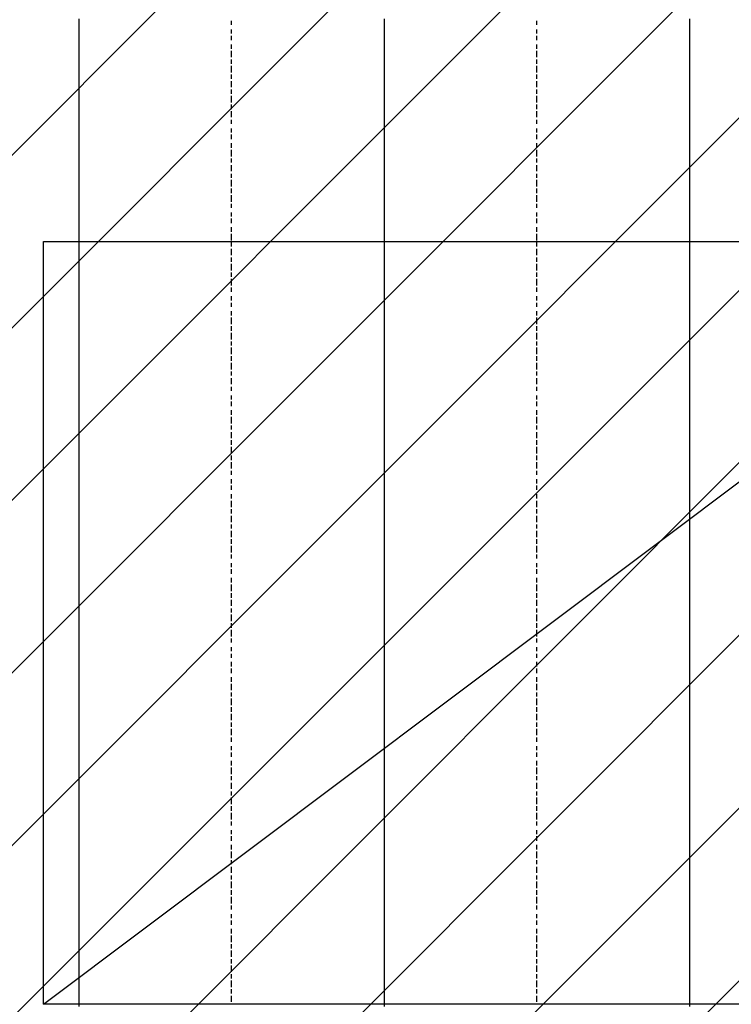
# Model space of a CAD drawing. Extents: x 997 to 109698, y 921 to 94021.
# Tile 137 of 256: x 31528 to 32929, y 13118 to 15055. Entities that reach past the tile are written whole.
import ezdxf

# ---------------------------------------------------------------- set-up
doc = ezdxf.new("R2010")
doc.units = 0
doc.header["$MEASUREMENT"] = 0
for name, color, linetype in [('12', 7, 'CONTINUOUS'), ('28', 7, 'CONTINUOUS'), ('39', 7, 'CONTINUOUS')]:
    doc.layers.add(name, color=color, linetype=linetype)

msp = doc.modelspace()

# ---------------------------------------------------------------- linework, layer by layer
at = {"layer": '12', "color": 1}
for p, q in [((31644.601607, 15056.953237), (31644.601607, 15044.953237)), ((32245.601607, 15056.953237), (32245.601607, 15044.953237)), ((32846.601607, 15056.953237), (32846.601607, 15044.953237)), ((31644.601607, 15044.953237), (31644.601607, 15035.953237)), ((31644.601607, 15035.953237), (31644.601607, 15027.953237)), ((31644.601607, 15027.953237), (31644.601607, 15014.953237)), ((32245.601607, 15044.953237), (32245.601607, 15035.953237)), ((32245.601607, 15035.953237), (32245.601607, 15027.953237)), ((32245.601607, 15027.953237), (32245.601607, 15014.953237)), ((32846.601607, 15044.953237), (32846.601607, 15035.953237)), ((32846.601607, 15035.953237), (32846.601607, 15027.953237)), ((32846.601607, 15027.953237), (32846.601607, 15014.953237)), ((31644.601607, 15014.953237), (31644.601607, 15005.953237)), ((32245.601607, 15014.953237), (32245.601607, 15005.953237)), ((32846.601607, 15014.953237), (32846.601607, 15005.953237)), ((31644.601607, 15005.953237), (31644.601607, 14993.953237)), ((31644.601607, 14993.953237), (31644.601607, 14984.953237)), ((32245.601607, 15005.953237), (32245.601607, 14993.953237)), ((32245.601607, 14993.953237), (32245.601607, 14984.953237)), ((32846.601607, 15005.953237), (32846.601607, 14993.953237)), ((32846.601607, 14993.953237), (32846.601607, 14984.953237)), ((31644.601607, 14984.953237), (31644.601607, 14976.953237)), ((31644.601607, 14976.953237), (31644.601607, 14963.953237)), ((32245.601607, 14984.953237), (32245.601607, 14976.953237)), ((32245.601607, 14976.953237), (32245.601607, 14963.953237)), ((32846.601607, 14984.953237), (32846.601607, 14976.953237)), ((32846.601607, 14976.953237), (32846.601607, 14963.953237)), ((31644.601607, 14963.953237), (31644.601607, 14955.953237)), ((31644.601607, 14955.953237), (31644.601607, 14946.953237)), ((32245.601607, 14963.953237), (32245.601607, 14955.953237)), ((32245.601607, 14955.953237), (32245.601607, 14946.953237)), ((32846.601607, 14963.953237), (32846.601607, 14955.953237)), ((32846.601607, 14955.953237), (32846.601607, 14946.953237)), ((31644.601607, 14946.953237), (31644.601607, 14933.953237)), ((31644.601607, 14933.953237), (31644.601607, 14925.953237)), ((32245.601607, 14946.953237), (32245.601607, 14933.953237)), ((32245.601607, 14933.953237), (32245.601607, 14925.953237)), ((32846.601607, 14946.953237), (32846.601607, 14933.953237)), ((32846.601607, 14933.953237), (32846.601607, 14925.953237)), ((31644.601607, 14925.953237), (31644.601607, 14917.953237)), ((31644.601607, 14917.953237), (31644.601607, 14904.953237)), ((32245.601607, 14925.953237), (32245.601607, 14917.953237)), ((32245.601607, 14917.953237), (32245.601607, 14904.953237)), ((32846.601607, 14925.953237), (32846.601607, 14917.953237)), ((32846.601607, 14917.953237), (32846.601607, 14904.953237)), ((31644.601607, 14904.953237), (31644.601607, 14895.953237)), ((31644.601607, 14895.953237), (31644.601607, 14883.953237)), ((32245.601607, 14904.953237), (32245.601607, 14895.953237)), ((32245.601607, 14895.953237), (32245.601607, 14883.953237)), ((32846.601607, 14904.953237), (32846.601607, 14895.953237)), ((32846.601607, 14895.953237), (32846.601607, 14883.953237)), ((31644.601607, 14883.953237), (31644.601607, 14874.953237)), ((31644.601607, 14874.953237), (31644.601607, 14866.953237)), ((32245.601607, 14883.953237), (32245.601607, 14874.953237)), ((32245.601607, 14874.953237), (32245.601607, 14866.953237)), ((32846.601607, 14883.953237), (32846.601607, 14874.953237)), ((32846.601607, 14874.953237), (32846.601607, 14866.953237)), ((31644.601607, 14866.953237), (31644.601607, 14853.953237)), ((31644.601607, 14853.953237), (31644.601607, 14845.953237)), ((32245.601607, 14866.953237), (32245.601607, 14853.953237)), ((32245.601607, 14853.953237), (32245.601607, 14845.953237)), ((32846.601607, 14866.953237), (32846.601607, 14853.953237)), ((32846.601607, 14853.953237), (32846.601607, 14845.953237)), ((31644.601607, 14845.953237), (31644.601607, 14836.953237)), ((31644.601607, 14836.953237), (31644.601607, 14823.953237)), ((32245.601607, 14845.953237), (32245.601607, 14836.953237)), ((32245.601607, 14836.953237), (32245.601607, 14823.953237)), ((32846.601607, 14845.953237), (32846.601607, 14836.953237)), ((32846.601607, 14836.953237), (32846.601607, 14823.953237)), ((31644.601607, 14823.953237), (31644.601607, 14815.953237)), ((31644.601607, 14815.953237), (31644.601607, 14807.953237)), ((32245.601607, 14823.953237), (32245.601607, 14815.953237)), ((32245.601607, 14815.953237), (32245.601607, 14807.953237)), ((32846.601607, 14823.953237), (32846.601607, 14815.953237)), ((32846.601607, 14815.953237), (32846.601607, 14807.953237)), ((31644.601607, 14807.953237), (31644.601607, 14794.953237)), ((32245.601607, 14807.953237), (32245.601607, 14794.953237)), ((32846.601607, 14807.953237), (32846.601607, 14794.953237)), ((31644.601607, 14794.953237), (31644.601607, 14785.953237)), ((31644.601607, 14785.953237), (31644.601607, 14773.953237)), ((32245.601607, 14794.953237), (32245.601607, 14785.953237)), ((32245.601607, 14785.953237), (32245.601607, 14773.953237)), ((32846.601607, 14794.953237), (32846.601607, 14785.953237)), ((32846.601607, 14785.953237), (32846.601607, 14773.953237)), ((31644.601607, 14773.953237), (31644.601607, 14764.953237)), ((31644.601607, 14764.953237), (31644.601607, 14756.953237)), ((31644.601607, 14756.953237), (31644.601607, 14743.953237)), ((32245.601607, 14773.953237), (32245.601607, 14764.953237)), ((32245.601607, 14764.953237), (32245.601607, 14756.953237)), ((32245.601607, 14756.953237), (32245.601607, 14743.953237)), ((32846.601607, 14773.953237), (32846.601607, 14764.953237)), ((32846.601607, 14764.953237), (32846.601607, 14756.953237)), ((32846.601607, 14756.953237), (32846.601607, 14743.953237)), ((31644.601607, 14743.953237), (31644.601607, 14735.953237)), ((32245.601607, 14743.953237), (32245.601607, 14735.953237)), ((32846.601607, 14743.953237), (32846.601607, 14735.953237)), ((31644.601607, 14735.953237), (31644.601607, 14726.953237)), ((31644.601607, 14726.953237), (31644.601607, 14713.953237)), ((32245.601607, 14735.953237), (32245.601607, 14726.953237)), ((32245.601607, 14726.953237), (32245.601607, 14713.953237)), ((32846.601607, 14735.953237), (32846.601607, 14726.953237)), ((32846.601607, 14726.953237), (32846.601607, 14713.953237)), ((31644.601607, 14713.953237), (31644.601607, 14705.953237)), ((31644.601607, 14705.953237), (31644.601607, 14696.953237)), ((32245.601607, 14713.953237), (32245.601607, 14705.953237)), ((32245.601607, 14705.953237), (32245.601607, 14696.953237)), ((32846.601607, 14713.953237), (32846.601607, 14705.953237)), ((32846.601607, 14705.953237), (32846.601607, 14696.953237)), ((31644.601607, 14696.953237), (31644.601607, 14684.953237)), ((31644.601607, 14684.953237), (31644.601607, 14675.953237)), ((32245.601607, 14696.953237), (32245.601607, 14684.953237)), ((32245.601607, 14684.953237), (32245.601607, 14675.953237)), ((32846.601607, 14696.953237), (32846.601607, 14684.953237)), ((32846.601607, 14684.953237), (32846.601607, 14675.953237)), ((31644.601607, 14675.953237), (31644.601607, 14663.953237)), ((31644.601607, 14663.953237), (31644.601607, 14654.953237)), ((32245.601607, 14675.953237), (32245.601607, 14663.953237)), ((32245.601607, 14663.953237), (32245.601607, 14654.953237)), ((32846.601607, 14675.953237), (32846.601607, 14663.953237)), ((32846.601607, 14663.953237), (32846.601607, 14654.953237)), ((31644.601607, 14654.953237), (31644.601607, 14646.953237)), ((31644.601607, 14646.953237), (31644.601607, 14633.953237)), ((32245.601607, 14654.953237), (32245.601607, 14646.953237)), ((32245.601607, 14646.953237), (32245.601607, 14633.953237)), ((32846.601607, 14654.953237), (32846.601607, 14646.953237)), ((32846.601607, 14646.953237), (32846.601607, 14633.953237)), ((31644.601607, 14633.953237), (31644.601607, 14624.953237)), ((31644.601607, 14624.953237), (31644.601607, 14616.953237)), ((32245.601607, 14633.953237), (32245.601607, 14624.953237)), ((32245.601607, 14624.953237), (32245.601607, 14616.953237)), ((32846.601607, 14633.953237), (32846.601607, 14624.953237)), ((32846.601607, 14624.953237), (32846.601607, 14616.953237)), ((31644.601607, 14616.953237), (31644.601607, 14603.953237)), ((31644.601607, 14603.953237), (31644.601607, 14595.953237)), ((32245.601607, 14616.953237), (32245.601607, 14603.953237)), ((32245.601607, 14603.953237), (32245.601607, 14595.953237)), ((32846.601607, 14616.953237), (32846.601607, 14603.953237)), ((32846.601607, 14603.953237), (32846.601607, 14595.953237)), ((31644.601607, 14595.953237), (31644.601607, 14586.953237)), ((31644.601607, 14586.953237), (31644.601607, 14574.953237)), ((32245.601607, 14595.953237), (32245.601607, 14586.953237)), ((32245.601607, 14586.953237), (32245.601607, 14574.953237)), ((32846.601607, 14595.953237), (32846.601607, 14586.953237)), ((32846.601607, 14586.953237), (32846.601607, 14574.953237)), ((31644.601607, 14574.953237), (31644.601607, 14565.953237)), ((31644.601607, 14565.953237), (31644.601607, 14557.953237)), ((32245.601607, 14574.953237), (32245.601607, 14565.953237)), ((32245.601607, 14565.953237), (32245.601607, 14557.953237)), ((32846.601607, 14574.953237), (32846.601607, 14565.953237)), ((32846.601607, 14565.953237), (32846.601607, 14557.953237)), ((31644.601607, 14557.953237), (31644.601607, 14544.953237)), ((31644.601607, 14544.953237), (31644.601607, 14536.953237)), ((32245.601607, 14557.953237), (32245.601607, 14544.953237)), ((32245.601607, 14544.953237), (32245.601607, 14536.953237)), ((32846.601607, 14557.953237), (32846.601607, 14544.953237)), ((32846.601607, 14544.953237), (32846.601607, 14536.953237)), ((31644.601607, 14536.953237), (31644.601607, 14523.953237)), ((32245.601607, 14536.953237), (32245.601607, 14523.953237)), ((32846.601607, 14536.953237), (32846.601607, 14523.953237)), ((31644.601607, 14523.953237), (31644.601607, 14514.953237)), ((31644.601607, 14514.953237), (31644.601607, 14506.953237)), ((31644.601607, 14506.953237), (31644.601607, 14493.953237)), ((32245.601607, 14523.953237), (32245.601607, 14514.953237)), ((32245.601607, 14514.953237), (32245.601607, 14506.953237)), ((32245.601607, 14506.953237), (32245.601607, 14493.953237)), ((32846.601607, 14523.953237), (32846.601607, 14514.953237)), ((32846.601607, 14514.953237), (32846.601607, 14506.953237)), ((32846.601607, 14506.953237), (32846.601607, 14493.953237)), ((31644.601607, 14493.953237), (31644.601607, 14485.953237)), ((31644.601607, 14485.953237), (31644.601607, 14476.953237)), ((32245.601607, 14493.953237), (32245.601607, 14485.953237)), ((32245.601607, 14485.953237), (32245.601607, 14476.953237)), ((32846.601607, 14493.953237), (32846.601607, 14485.953237)), ((32846.601607, 14485.953237), (32846.601607, 14476.953237)), ((31644.601607, 14476.953237), (31644.601607, 14464.953237)), ((32245.601607, 14476.953237), (32245.601607, 14464.953237)), ((32846.601607, 14476.953237), (32846.601607, 14464.953237)), ((31644.601607, 14464.953237), (31644.601607, 14455.953237)), ((31644.601607, 14455.953237), (31644.601607, 14447.953237)), ((31644.601607, 14447.953237), (31644.601607, 14434.953237)), ((32245.601607, 14464.953237), (32245.601607, 14455.953237)), ((32245.601607, 14455.953237), (32245.601607, 14447.953237)), ((32245.601607, 14447.953237), (32245.601607, 14434.953237)), ((32846.601607, 14464.953237), (32846.601607, 14455.953237)), ((32846.601607, 14455.953237), (32846.601607, 14447.953237)), ((32846.601607, 14447.953237), (32846.601607, 14434.953237)), ((31644.601607, 14434.953237), (31644.601607, 14425.953237)), ((32245.601607, 14434.953237), (32245.601607, 14425.953237)), ((32846.601607, 14434.953237), (32846.601607, 14425.953237)), ((31644.601607, 14425.953237), (31644.601607, 14413.953237)), ((31644.601607, 14413.953237), (31644.601607, 14404.953237)), ((32245.601607, 14425.953237), (32245.601607, 14413.953237)), ((32245.601607, 14413.953237), (32245.601607, 14404.953237)), ((32846.601607, 14425.953237), (32846.601607, 14413.953237)), ((32846.601607, 14413.953237), (32846.601607, 14404.953237)), ((31644.601607, 14404.953237), (31644.601607, 14396.953237)), ((31644.601607, 14396.953237), (31644.601607, 14383.953237)), ((32245.601607, 14404.953237), (32245.601607, 14396.953237)), ((32245.601607, 14396.953237), (32245.601607, 14383.953237)), ((32846.601607, 14404.953237), (32846.601607, 14396.953237)), ((32846.601607, 14396.953237), (32846.601607, 14383.953237)), ((31644.601607, 14383.953237), (31644.601607, 14375.953237)), ((31644.601607, 14375.953237), (31644.601607, 14366.953237)), ((32245.601607, 14383.953237), (32245.601607, 14375.953237)), ((32245.601607, 14375.953237), (32245.601607, 14366.953237)), ((32846.601607, 14383.953237), (32846.601607, 14375.953237)), ((32846.601607, 14375.953237), (32846.601607, 14366.953237)), ((31644.601607, 14366.953237), (31644.601607, 14354.953237)), ((31644.601607, 14354.953237), (31644.601607, 14345.953237)), ((32245.601607, 14366.953237), (32245.601607, 14354.953237)), ((32245.601607, 14354.953237), (32245.601607, 14345.953237)), ((32846.601607, 14366.953237), (32846.601607, 14354.953237)), ((32846.601607, 14354.953237), (32846.601607, 14345.953237)), ((31644.601607, 14345.953237), (31644.601607, 14337.953237)), ((31644.601607, 14337.953237), (31644.601607, 14324.953237)), ((32245.601607, 14345.953237), (32245.601607, 14337.953237)), ((32245.601607, 14337.953237), (32245.601607, 14324.953237)), ((32846.601607, 14345.953237), (32846.601607, 14337.953237)), ((32846.601607, 14337.953237), (32846.601607, 14324.953237)), ((31644.601607, 14324.953237), (31644.601607, 14315.953237)), ((31644.601607, 14315.953237), (31644.601607, 14303.953237)), ((32245.601607, 14324.953237), (32245.601607, 14315.953237)), ((32245.601607, 14315.953237), (32245.601607, 14303.953237)), ((32846.601607, 14324.953237), (32846.601607, 14315.953237)), ((32846.601607, 14315.953237), (32846.601607, 14303.953237)), ((31644.601607, 14303.953237), (31644.601607, 14294.953237)), ((31644.601607, 14294.953237), (31644.601607, 14286.953237)), ((32245.601607, 14303.953237), (32245.601607, 14294.953237)), ((32245.601607, 14294.953237), (32245.601607, 14286.953237)), ((32846.601607, 14303.953237), (32846.601607, 14294.953237)), ((32846.601607, 14294.953237), (32846.601607, 14286.953237)), ((31644.601607, 14286.953237), (31644.601607, 14273.953237)), ((31644.601607, 14273.953237), (31644.601607, 14265.953237)), ((32245.601607, 14286.953237), (32245.601607, 14273.953237)), ((32245.601607, 14273.953237), (32245.601607, 14265.953237)), ((32846.601607, 14286.953237), (32846.601607, 14273.953237)), ((32846.601607, 14273.953237), (32846.601607, 14265.953237)), ((31644.601607, 14265.953237), (31644.601607, 14256.953237)), ((31644.601607, 14256.953237), (31644.601607, 14243.953237)), ((32245.601607, 14265.953237), (32245.601607, 14256.953237)), ((32245.601607, 14256.953237), (32245.601607, 14243.953237)), ((32846.601607, 14265.953237), (32846.601607, 14256.953237)), ((32846.601607, 14256.953237), (32846.601607, 14243.953237)), ((31644.601607, 14243.953237), (31644.601607, 14235.953237)), ((31644.601607, 14235.953237), (31644.601607, 14227.953237)), ((32245.601607, 14243.953237), (32245.601607, 14235.953237)), ((32245.601607, 14235.953237), (32245.601607, 14227.953237)), ((32846.601607, 14243.953237), (32846.601607, 14235.953237)), ((32846.601607, 14235.953237), (32846.601607, 14227.953237)), ((31644.601607, 14227.953237), (31644.601607, 14214.953237)), ((31644.601607, 14214.953237), (31644.601607, 14205.953237)), ((32245.601607, 14227.953237), (32245.601607, 14214.953237)), ((32245.601607, 14214.953237), (32245.601607, 14205.953237)), ((32846.601607, 14227.953237), (32846.601607, 14214.953237)), ((32846.601607, 14214.953237), (32846.601607, 14205.953237)), ((31644.601607, 14205.953237), (31644.601607, 14193.953237)), ((32245.601607, 14205.953237), (32245.601607, 14193.953237)), ((32846.601607, 14205.953237), (32846.601607, 14193.953237)), ((31644.601607, 14193.953237), (31644.601607, 14184.953237)), ((31644.601607, 14184.953237), (31644.601607, 14176.953237)), ((31644.601607, 14176.953237), (31644.601607, 14163.953237)), ((32245.601607, 14193.953237), (32245.601607, 14184.953237)), ((32245.601607, 14184.953237), (32245.601607, 14176.953237)), ((32245.601607, 14176.953237), (32245.601607, 14163.953237)), ((32846.601607, 14193.953237), (32846.601607, 14184.953237)), ((32846.601607, 14184.953237), (32846.601607, 14176.953237)), ((32846.601607, 14176.953237), (32846.601607, 14163.953237)), ((31644.601607, 14163.953237), (31644.601607, 14155.953237)), ((32245.601607, 14163.953237), (32245.601607, 14155.953237)), ((32846.601607, 14163.953237), (32846.601607, 14155.953237)), ((31644.601607, 14155.953237), (31644.601607, 14146.953237)), ((31644.601607, 14146.953237), (31644.601607, 14133.953237)), ((32245.601607, 14155.953237), (32245.601607, 14146.953237)), ((32245.601607, 14146.953237), (32245.601607, 14133.953237)), ((32846.601607, 14155.953237), (32846.601607, 14146.953237)), ((32846.601607, 14146.953237), (32846.601607, 14133.953237)), ((31644.601607, 14133.953237), (31644.601607, 14125.953237)), ((31644.601607, 14125.953237), (31644.601607, 14116.953237)), ((32245.601607, 14133.953237), (32245.601607, 14125.953237)), ((32245.601607, 14125.953237), (32245.601607, 14116.953237)), ((32846.601607, 14133.953237), (32846.601607, 14125.953237)), ((32846.601607, 14125.953237), (32846.601607, 14116.953237)), ((31644.601607, 14116.953237), (31644.601607, 14104.953237)), ((31644.601607, 14104.953237), (31644.601607, 14095.953237)), ((32245.601607, 14116.953237), (32245.601607, 14104.953237)), ((32245.601607, 14104.953237), (32245.601607, 14095.953237)), ((32846.601607, 14116.953237), (32846.601607, 14104.953237)), ((32846.601607, 14104.953237), (32846.601607, 14095.953237)), ((31644.601607, 14095.953237), (31644.601607, 14083.953237)), ((31644.601607, 14083.953237), (31644.601607, 14074.953237)), ((32245.601607, 14095.953237), (32245.601607, 14083.953237)), ((32245.601607, 14083.953237), (32245.601607, 14074.953237)), ((32846.601607, 14095.953237), (32846.601607, 14083.953237)), ((32846.601607, 14083.953237), (32846.601607, 14074.953237)), ((31644.601607, 14074.953237), (31644.601607, 14066.953237)), ((31644.601607, 14066.953237), (31644.601607, 14053.953237)), ((32245.601607, 14074.953237), (32245.601607, 14066.953237)), ((32245.601607, 14066.953237), (32245.601607, 14053.953237)), ((32846.601607, 14074.953237), (32846.601607, 14066.953237)), ((32846.601607, 14066.953237), (32846.601607, 14053.953237)), ((31644.601607, 14053.953237), (31644.601607, 14044.953237)), ((31644.601607, 14044.953237), (31644.601607, 14036.953237)), ((32245.601607, 14053.953237), (32245.601607, 14044.953237)), ((32245.601607, 14044.953237), (32245.601607, 14036.953237)), ((32846.601607, 14053.953237), (32846.601607, 14044.953237)), ((32846.601607, 14044.953237), (32846.601607, 14036.953237)), ((31644.601607, 14036.953237), (31644.601607, 14023.953237)), ((31644.601607, 14023.953237), (31644.601607, 14015.953237)), ((32245.601607, 14036.953237), (32245.601607, 14023.953237)), ((32245.601607, 14023.953237), (32245.601607, 14015.953237)), ((32846.601607, 14036.953237), (32846.601607, 14023.953237)), ((32846.601607, 14023.953237), (32846.601607, 14015.953237)), ((31644.601607, 14015.953237), (31644.601607, 14006.953237)), ((31644.601607, 14006.953237), (31644.601607, 13994.953237)), ((32245.601607, 14015.953237), (32245.601607, 14006.953237)), ((32245.601607, 14006.953237), (32245.601607, 13994.953237)), ((32846.601607, 14015.953237), (32846.601607, 14006.953237)), ((32846.601607, 14006.953237), (32846.601607, 13994.953237)), ((31644.601607, 13994.953237), (31644.601607, 13985.953237)), ((31644.601607, 13985.953237), (31644.601607, 13977.953237)), ((32245.601607, 13994.953237), (32245.601607, 13985.953237)), ((32245.601607, 13985.953237), (32245.601607, 13977.953237)), ((32846.601607, 13994.953237), (32846.601607, 13985.953237)), ((32846.601607, 13985.953237), (32846.601607, 13977.953237)), ((31644.601607, 13977.953237), (31644.601607, 13964.953237)), ((31644.601607, 13964.953237), (31644.601607, 13956.953237)), ((32245.601607, 13977.953237), (32245.601607, 13964.953237)), ((32245.601607, 13964.953237), (32245.601607, 13956.953237)), ((32846.601607, 13977.953237), (32846.601607, 13964.953237)), ((32846.601607, 13964.953237), (32846.601607, 13956.953237)), ((31644.601607, 13956.953237), (31644.601607, 13943.953237)), ((31644.601607, 13943.953237), (31644.601607, 13934.953237)), ((32245.601607, 13956.953237), (32245.601607, 13943.953237)), ((32245.601607, 13943.953237), (32245.601607, 13934.953237)), ((32846.601607, 13956.953237), (32846.601607, 13943.953237)), ((32846.601607, 13943.953237), (32846.601607, 13934.953237)), ((31644.601607, 13934.953237), (31644.601607, 13926.953237)), ((31644.601607, 13926.953237), (31644.601607, 13913.953237)), ((32245.601607, 13934.953237), (32245.601607, 13926.953237)), ((32245.601607, 13926.953237), (32245.601607, 13913.953237)), ((32846.601607, 13934.953237), (32846.601607, 13926.953237)), ((32846.601607, 13926.953237), (32846.601607, 13913.953237)), ((31644.601607, 13913.953237), (31644.601607, 13905.953237)), ((31644.601607, 13905.953237), (31644.601607, 13896.953237)), ((32245.601607, 13913.953237), (32245.601607, 13905.953237)), ((32245.601607, 13905.953237), (32245.601607, 13896.953237)), ((32846.601607, 13913.953237), (32846.601607, 13905.953237)), ((32846.601607, 13905.953237), (32846.601607, 13896.953237)), ((31644.601607, 13896.953237), (31644.601607, 13884.953237)), ((32245.601607, 13896.953237), (32245.601607, 13884.953237)), ((32846.601607, 13896.953237), (32846.601607, 13884.953237)), ((31644.601607, 13884.953237), (31644.601607, 13875.953237)), ((31644.601607, 13875.953237), (31644.601607, 13867.953237)), ((31644.601607, 13867.953237), (31644.601607, 13854.953237)), ((32245.601607, 13884.953237), (32245.601607, 13875.953237)), ((32245.601607, 13875.953237), (32245.601607, 13867.953237)), ((32245.601607, 13867.953237), (32245.601607, 13854.953237)), ((32846.601607, 13884.953237), (32846.601607, 13875.953237)), ((32846.601607, 13875.953237), (32846.601607, 13867.953237)), ((32846.601607, 13867.953237), (32846.601607, 13854.953237)), ((31644.601607, 13854.953237), (31644.601607, 13846.953237)), ((31644.601607, 13846.953237), (31644.601607, 13833.953237)), ((32245.601607, 13854.953237), (32245.601607, 13846.953237)), ((32245.601607, 13846.953237), (32245.601607, 13833.953237)), ((32846.601607, 13854.953237), (32846.601607, 13846.953237)), ((32846.601607, 13846.953237), (32846.601607, 13833.953237)), ((31644.601607, 13833.953237), (31644.601607, 13824.953237)), ((32245.601607, 13833.953237), (32245.601607, 13824.953237)), ((32846.601607, 13833.953237), (32846.601607, 13824.953237)), ((31644.601607, 13824.953237), (31644.601607, 13816.953237)), ((31644.601607, 13816.953237), (31644.601607, 13803.953237)), ((32245.601607, 13824.953237), (32245.601607, 13816.953237)), ((32245.601607, 13816.953237), (32245.601607, 13803.953237)), ((32846.601607, 13824.953237), (32846.601607, 13816.953237)), ((32846.601607, 13816.953237), (32846.601607, 13803.953237)), ((31644.601607, 13803.953237), (31644.601607, 13795.953237)), ((31644.601607, 13795.953237), (31644.601607, 13786.953237)), ((32245.601607, 13803.953237), (32245.601607, 13795.953237)), ((32245.601607, 13795.953237), (32245.601607, 13786.953237)), ((32846.601607, 13803.953237), (32846.601607, 13795.953237)), ((32846.601607, 13795.953237), (32846.601607, 13786.953237)), ((31644.601607, 13786.953237), (31644.601607, 13774.953237)), ((31644.601607, 13774.953237), (31644.601607, 13765.953237)), ((32245.601607, 13786.953237), (32245.601607, 13774.953237)), ((32245.601607, 13774.953237), (32245.601607, 13765.953237)), ((32846.601607, 13786.953237), (32846.601607, 13774.953237)), ((32846.601607, 13774.953237), (32846.601607, 13765.953237)), ((31644.601607, 13765.953237), (31644.601607, 13757.953237)), ((31644.601607, 13757.953237), (31644.601607, 13744.953237)), ((32245.601607, 13765.953237), (32245.601607, 13757.953237)), ((32245.601607, 13757.953237), (32245.601607, 13744.953237)), ((32846.601607, 13765.953237), (32846.601607, 13757.953237)), ((32846.601607, 13757.953237), (32846.601607, 13744.953237)), ((31644.601607, 13744.953237), (31644.601607, 13735.953237)), ((31644.601607, 13735.953237), (31644.601607, 13723.953237)), ((32245.601607, 13744.953237), (32245.601607, 13735.953237)), ((32245.601607, 13735.953237), (32245.601607, 13723.953237)), ((32846.601607, 13744.953237), (32846.601607, 13735.953237)), ((32846.601607, 13735.953237), (32846.601607, 13723.953237)), ((31644.601607, 13723.953237), (31644.601607, 13714.953237)), ((31644.601607, 13714.953237), (31644.601607, 13706.953237)), ((32245.601607, 13723.953237), (32245.601607, 13714.953237)), ((32245.601607, 13714.953237), (32245.601607, 13706.953237)), ((32846.601607, 13723.953237), (32846.601607, 13714.953237)), ((32846.601607, 13714.953237), (32846.601607, 13706.953237)), ((31644.601607, 13706.953237), (31644.601607, 13693.953237)), ((31644.601607, 13693.953237), (31644.601607, 13685.953237)), ((32245.601607, 13706.953237), (32245.601607, 13693.953237)), ((32245.601607, 13693.953237), (32245.601607, 13685.953237)), ((32846.601607, 13706.953237), (32846.601607, 13693.953237)), ((32846.601607, 13693.953237), (32846.601607, 13685.953237)), ((31644.601607, 13685.953237), (31644.601607, 13676.953237)), ((31644.601607, 13676.953237), (31644.601607, 13663.953237)), ((32245.601607, 13685.953237), (32245.601607, 13676.953237)), ((32245.601607, 13676.953237), (32245.601607, 13663.953237)), ((32846.601607, 13685.953237), (32846.601607, 13676.953237)), ((32846.601607, 13676.953237), (32846.601607, 13663.953237)), ((31644.601607, 13663.953237), (31644.601607, 13655.953237)), ((31644.601607, 13655.953237), (31644.601607, 13647.953237)), ((32245.601607, 13663.953237), (32245.601607, 13655.953237)), ((32245.601607, 13655.953237), (32245.601607, 13647.953237)), ((32846.601607, 13663.953237), (32846.601607, 13655.953237)), ((32846.601607, 13655.953237), (32846.601607, 13647.953237)), ((31644.601607, 13647.953237), (31644.601607, 13634.953237)), ((31644.601607, 13634.953237), (31644.601607, 13625.953237)), ((32245.601607, 13647.953237), (32245.601607, 13634.953237)), ((32245.601607, 13634.953237), (32245.601607, 13625.953237)), ((32846.601607, 13647.953237), (32846.601607, 13634.953237)), ((32846.601607, 13634.953237), (32846.601607, 13625.953237)), ((31644.601607, 13625.953237), (31644.601607, 13613.953237)), ((31644.601607, 13613.953237), (31644.601607, 13604.953237)), ((32245.601607, 13625.953237), (32245.601607, 13613.953237)), ((32245.601607, 13613.953237), (32245.601607, 13604.953237)), ((32846.601607, 13625.953237), (32846.601607, 13613.953237)), ((32846.601607, 13613.953237), (32846.601607, 13604.953237)), ((31644.601607, 13604.953237), (31644.601607, 13596.953237)), ((31644.601607, 13596.953237), (31644.601607, 13583.953237)), ((32245.601607, 13604.953237), (32245.601607, 13596.953237)), ((32245.601607, 13596.953237), (32245.601607, 13583.953237)), ((32846.601607, 13604.953237), (32846.601607, 13596.953237)), ((32846.601607, 13596.953237), (32846.601607, 13583.953237)), ((31644.601607, 13583.953237), (31644.601607, 13575.953237)), ((31644.601607, 13575.953237), (31644.601607, 13566.953237)), ((32245.601607, 13583.953237), (32245.601607, 13575.953237)), ((32245.601607, 13575.953237), (32245.601607, 13566.953237)), ((32846.601607, 13583.953237), (32846.601607, 13575.953237)), ((32846.601607, 13575.953237), (32846.601607, 13566.953237)), ((31644.601607, 13566.953237), (31644.601607, 13553.953237)), ((32245.601607, 13566.953237), (32245.601607, 13553.953237)), ((32846.601607, 13566.953237), (32846.601607, 13553.953237)), ((31644.601607, 13553.953237), (31644.601607, 13545.953237)), ((31644.601607, 13545.953237), (31644.601607, 13536.953237)), ((31644.601607, 13536.953237), (31644.601607, 13524.953237)), ((32245.601607, 13553.953237), (32245.601607, 13545.953237)), ((32245.601607, 13545.953237), (32245.601607, 13536.953237)), ((32245.601607, 13536.953237), (32245.601607, 13524.953237)), ((32846.601607, 13553.953237), (32846.601607, 13545.953237)), ((32846.601607, 13545.953237), (32846.601607, 13536.953237)), ((32846.601607, 13536.953237), (32846.601607, 13524.953237)), ((31644.601607, 13524.953237), (31644.601607, 13515.953237)), ((32245.601607, 13524.953237), (32245.601607, 13515.953237)), ((32846.601607, 13524.953237), (32846.601607, 13515.953237)), ((31644.601607, 13515.953237), (31644.601607, 13503.953237)), ((31644.601607, 13503.953237), (31644.601607, 13494.953237)), ((32245.601607, 13515.953237), (32245.601607, 13503.953237)), ((32245.601607, 13503.953237), (32245.601607, 13494.953237)), ((32846.601607, 13515.953237), (32846.601607, 13503.953237)), ((32846.601607, 13503.953237), (32846.601607, 13494.953237)), ((31644.601607, 13494.953237), (31644.601607, 13486.953237)), ((31644.601607, 13486.953237), (31644.601607, 13473.953237)), ((32245.601607, 13494.953237), (32245.601607, 13486.953237)), ((32245.601607, 13486.953237), (32245.601607, 13473.953237)), ((32846.601607, 13494.953237), (32846.601607, 13486.953237)), ((32846.601607, 13486.953237), (32846.601607, 13473.953237)), ((31644.601607, 13473.953237), (31644.601607, 13465.953237)), ((31644.601607, 13465.953237), (31644.601607, 13456.953237)), ((32245.601607, 13473.953237), (32245.601607, 13465.953237)), ((32245.601607, 13465.953237), (32245.601607, 13456.953237)), ((32846.601607, 13473.953237), (32846.601607, 13465.953237)), ((32846.601607, 13465.953237), (32846.601607, 13456.953237)), ((31644.601607, 13456.953237), (31644.601607, 13443.953237)), ((31644.601607, 13443.953237), (31644.601607, 13435.953237)), ((32245.601607, 13456.953237), (32245.601607, 13443.953237)), ((32245.601607, 13443.953237), (32245.601607, 13435.953237)), ((32846.601607, 13456.953237), (32846.601607, 13443.953237)), ((32846.601607, 13443.953237), (32846.601607, 13435.953237)), ((31644.601607, 13435.953237), (31644.601607, 13426.953237)), ((31644.601607, 13426.953237), (31644.601607, 13414.953237)), ((32245.601607, 13435.953237), (32245.601607, 13426.953237)), ((32245.601607, 13426.953237), (32245.601607, 13414.953237)), ((32846.601607, 13435.953237), (32846.601607, 13426.953237)), ((32846.601607, 13426.953237), (32846.601607, 13414.953237)), ((31644.601607, 13414.953237), (31644.601607, 13405.953237)), ((31644.601607, 13405.953237), (31644.601607, 13397.953237)), ((32245.601607, 13414.953237), (32245.601607, 13405.953237)), ((32245.601607, 13405.953237), (32245.601607, 13397.953237)), ((32846.601607, 13414.953237), (32846.601607, 13405.953237)), ((32846.601607, 13405.953237), (32846.601607, 13397.953237)), ((31644.601607, 13397.953237), (31644.601607, 13384.953237)), ((31644.601607, 13384.953237), (31644.601607, 13376.953237)), ((32245.601607, 13397.953237), (32245.601607, 13384.953237)), ((32245.601607, 13384.953237), (32245.601607, 13376.953237)), ((32846.601607, 13397.953237), (32846.601607, 13384.953237)), ((32846.601607, 13384.953237), (32846.601607, 13376.953237)), ((31644.601607, 13376.953237), (31644.601607, 13363.953237)), ((31644.601607, 13363.953237), (31644.601607, 13354.953237)), ((32245.601607, 13376.953237), (32245.601607, 13363.953237)), ((32245.601607, 13363.953237), (32245.601607, 13354.953237)), ((32846.601607, 13376.953237), (32846.601607, 13363.953237)), ((32846.601607, 13363.953237), (32846.601607, 13354.953237)), ((31644.601607, 13354.953237), (31644.601607, 13346.953237)), ((31644.601607, 13346.953237), (31644.601607, 13333.953237)), ((32245.601607, 13354.953237), (32245.601607, 13346.953237)), ((32245.601607, 13346.953237), (32245.601607, 13333.953237)), ((32846.601607, 13354.953237), (32846.601607, 13346.953237)), ((32846.601607, 13346.953237), (32846.601607, 13333.953237)), ((31644.601607, 13333.953237), (31644.601607, 13325.953237)), ((31644.601607, 13325.953237), (31644.601607, 13316.953237)), ((32245.601607, 13333.953237), (32245.601607, 13325.953237)), ((32245.601607, 13325.953237), (32245.601607, 13316.953237)), ((32846.601607, 13333.953237), (32846.601607, 13325.953237)), ((32846.601607, 13325.953237), (32846.601607, 13316.953237)), ((31644.601607, 13316.953237), (31644.601607, 13304.953237)), ((31644.601607, 13304.953237), (31644.601607, 13295.953237)), ((32245.601607, 13316.953237), (32245.601607, 13304.953237)), ((32245.601607, 13304.953237), (32245.601607, 13295.953237)), ((32846.601607, 13316.953237), (32846.601607, 13304.953237)), ((32846.601607, 13304.953237), (32846.601607, 13295.953237)), ((31644.601607, 13295.953237), (31644.601607, 13287.953237)), ((31644.601607, 13287.953237), (31644.601607, 13274.953237)), ((32245.601607, 13295.953237), (32245.601607, 13287.953237)), ((32245.601607, 13287.953237), (32245.601607, 13274.953237)), ((32846.601607, 13295.953237), (32846.601607, 13287.953237)), ((32846.601607, 13287.953237), (32846.601607, 13274.953237)), ((31644.601607, 13274.953237), (31644.601607, 13266.953237)), ((31644.601607, 13266.953237), (31644.601607, 13253.953237)), ((32245.601607, 13274.953237), (32245.601607, 13266.953237)), ((32245.601607, 13266.953237), (32245.601607, 13253.953237)), ((32846.601607, 13274.953237), (32846.601607, 13266.953237)), ((32846.601607, 13266.953237), (32846.601607, 13253.953237)), ((31644.601607, 13253.953237), (31644.601607, 13244.953237)), ((32245.601607, 13253.953237), (32245.601607, 13244.953237)), ((32846.601607, 13253.953237), (32846.601607, 13244.953237)), ((31644.601607, 13244.953237), (31644.601607, 13236.953237)), ((31644.601607, 13236.953237), (31644.601607, 13223.953237)), ((32245.601607, 13244.953237), (32245.601607, 13236.953237)), ((32245.601607, 13236.953237), (32245.601607, 13223.953237)), ((32846.601607, 13244.953237), (32846.601607, 13236.953237)), ((32846.601607, 13236.953237), (32846.601607, 13223.953237)), ((31644.601607, 13223.953237), (31644.601607, 13215.953237)), ((31644.601607, 13215.953237), (31644.601607, 13206.953237)), ((32245.601607, 13223.953237), (32245.601607, 13215.953237)), ((32245.601607, 13215.953237), (32245.601607, 13206.953237)), ((32846.601607, 13223.953237), (32846.601607, 13215.953237)), ((32846.601607, 13215.953237), (32846.601607, 13206.953237)), ((31644.601607, 13206.953237), (31644.601607, 13194.953237)), ((31644.601607, 13194.953237), (31644.601607, 13185.953237)), ((32245.601607, 13206.953237), (32245.601607, 13194.953237)), ((32245.601607, 13194.953237), (32245.601607, 13185.953237)), ((32846.601607, 13206.953237), (32846.601607, 13194.953237)), ((32846.601607, 13194.953237), (32846.601607, 13185.953237)), ((31644.601607, 13185.953237), (31644.601607, 13177.953237)), ((31644.601607, 13177.953237), (31644.601607, 13164.953237)), ((32245.601607, 13185.953237), (32245.601607, 13177.953237)), ((32245.601607, 13177.953237), (32245.601607, 13164.953237)), ((32846.601607, 13185.953237), (32846.601607, 13177.953237)), ((32846.601607, 13177.953237), (32846.601607, 13164.953237)), ((31644.601607, 13164.953237), (31644.601607, 13156.953237)), ((31644.601607, 13156.953237), (31644.601607, 13143.953237)), ((32245.601607, 13164.953237), (32245.601607, 13156.953237)), ((32245.601607, 13156.953237), (32245.601607, 13143.953237)), ((32846.601607, 13164.953237), (32846.601607, 13156.953237)), ((32846.601607, 13156.953237), (32846.601607, 13143.953237)), ((31644.601607, 13143.953237), (31644.601607, 13134.953237)), ((31644.601607, 13134.953237), (31644.601607, 13126.953237)), ((32245.601607, 13143.953237), (32245.601607, 13134.953237)), ((32245.601607, 13134.953237), (32245.601607, 13126.953237)), ((32846.601607, 13143.953237), (32846.601607, 13134.953237)), ((32846.601607, 13134.953237), (32846.601607, 13126.953237)), ((31644.601607, 13126.953237), (31644.601607, 13113.953237)), ((32245.601607, 13126.953237), (32245.601607, 13113.953237)), ((32846.601607, 13126.953237), (32846.601607, 13113.953237))]:
    msp.add_line(p, q, dxfattribs=at)
at = {"layer": '12', "color": 5}
for p, q in [((31944.601607, 15052.953237), (31944.601607, 15044.953237)), ((32545.601607, 15052.953237), (32545.601607, 15044.953237)), ((31944.601607, 15035.953237), (31944.601607, 15027.953237)), ((32545.601607, 15035.953237), (32545.601607, 15027.953237)), ((31944.601607, 15022.953237), (31944.601607, 15014.953237)), ((32545.601607, 15022.953237), (32545.601607, 15014.953237)), ((31944.601607, 15005.953237), (31944.601607, 14997.953237)), ((31944.601607, 14993.953237), (31944.601607, 14980.953237)), ((32545.601607, 15005.953237), (32545.601607, 14997.953237)), ((32545.601607, 14993.953237), (32545.601607, 14980.953237)), ((31944.601607, 14976.953237), (31944.601607, 14967.953237)), ((32545.601607, 14976.953237), (32545.601607, 14967.953237)), ((31944.601607, 14963.953237), (31944.601607, 14950.953237)), ((32545.601607, 14963.953237), (32545.601607, 14950.953237)), ((31944.601607, 14946.953237), (31944.601607, 14938.953237)), ((31944.601607, 14933.953237), (31944.601607, 14921.953237)), ((32545.601607, 14946.953237), (32545.601607, 14938.953237)), ((32545.601607, 14933.953237), (32545.601607, 14921.953237)), ((31944.601607, 14917.953237), (31944.601607, 14908.953237)), ((32545.601607, 14917.953237), (32545.601607, 14908.953237)), ((31944.601607, 14904.953237), (31944.601607, 14891.953237)), ((32545.601607, 14904.953237), (32545.601607, 14891.953237)), ((31944.601607, 14887.953237), (31944.601607, 14878.953237)), ((31944.601607, 14874.953237), (31944.601607, 14862.953237)), ((32545.601607, 14887.953237), (32545.601607, 14878.953237)), ((32545.601607, 14874.953237), (32545.601607, 14862.953237)), ((31944.601607, 14857.953237), (31944.601607, 14849.953237)), ((32545.601607, 14857.953237), (32545.601607, 14849.953237)), ((31944.601607, 14840.953237), (31944.601607, 14832.953237)), ((32545.601607, 14840.953237), (32545.601607, 14832.953237)), ((31944.601607, 14828.953237), (31944.601607, 14819.953237)), ((32545.601607, 14828.953237), (32545.601607, 14819.953237)), ((31944.601607, 14811.953237), (31944.601607, 14802.953237)), ((31944.601607, 14798.953237), (31944.601607, 14785.953237)), ((32545.601607, 14811.953237), (32545.601607, 14802.953237)), ((32545.601607, 14798.953237), (32545.601607, 14785.953237)), ((31944.601607, 14781.953237), (31944.601607, 14773.953237)), ((32545.601607, 14781.953237), (32545.601607, 14773.953237)), ((31944.601607, 14768.953237), (31944.601607, 14756.953237)), ((32545.601607, 14768.953237), (32545.601607, 14756.953237)), ((31944.601607, 14751.953237), (31944.601607, 14743.953237)), ((31944.601607, 14739.953237), (31944.601607, 14726.953237)), ((32545.601607, 14751.953237), (32545.601607, 14743.953237)), ((32545.601607, 14739.953237), (32545.601607, 14726.953237)), ((31944.601607, 14722.953237), (31944.601607, 14713.953237)), ((32545.601607, 14722.953237), (32545.601607, 14713.953237)), ((31944.601607, 14709.953237), (31944.601607, 14696.953237)), ((32545.601607, 14709.953237), (32545.601607, 14696.953237)), ((31944.601607, 14692.953237), (31944.601607, 14684.953237)), ((32545.601607, 14692.953237), (32545.601607, 14684.953237)), ((31944.601607, 14675.953237), (31944.601607, 14667.953237)), ((31944.601607, 14663.953237), (31944.601607, 14654.953237)), ((32545.601607, 14675.953237), (32545.601607, 14667.953237)), ((32545.601607, 14663.953237), (32545.601607, 14654.953237)), ((31944.601607, 14646.953237), (31944.601607, 14637.953237)), ((32545.601607, 14646.953237), (32545.601607, 14637.953237)), ((31944.601607, 14633.953237), (31944.601607, 14620.953237)), ((32545.601607, 14633.953237), (32545.601607, 14620.953237)), ((31944.601607, 14616.953237), (31944.601607, 14608.953237)), ((31944.601607, 14603.953237), (31944.601607, 14591.953237)), ((32545.601607, 14616.953237), (32545.601607, 14608.953237)), ((32545.601607, 14603.953237), (32545.601607, 14591.953237)), ((31944.601607, 14586.953237), (31944.601607, 14578.953237)), ((32545.601607, 14586.953237), (32545.601607, 14578.953237)), ((31944.601607, 14574.953237), (31944.601607, 14561.953237)), ((32545.601607, 14574.953237), (32545.601607, 14561.953237)), ((31944.601607, 14557.953237), (31944.601607, 14548.953237)), ((31944.601607, 14544.953237), (31944.601607, 14531.953237)), ((32545.601607, 14557.953237), (32545.601607, 14548.953237)), ((32545.601607, 14544.953237), (32545.601607, 14531.953237)), ((31944.601607, 14527.953237), (31944.601607, 14519.953237)), ((32545.601607, 14527.953237), (32545.601607, 14519.953237)), ((31944.601607, 14510.953237), (31944.601607, 14502.953237)), ((32545.601607, 14510.953237), (32545.601607, 14502.953237)), ((31944.601607, 14497.953237), (31944.601607, 14489.953237)), ((32545.601607, 14497.953237), (32545.601607, 14489.953237)), ((31944.601607, 14481.953237), (31944.601607, 14472.953237)), ((31944.601607, 14468.953237), (31944.601607, 14455.953237)), ((32545.601607, 14481.953237), (32545.601607, 14472.953237)), ((32545.601607, 14468.953237), (32545.601607, 14455.953237)), ((31944.601607, 14451.953237), (31944.601607, 14442.953237)), ((32545.601607, 14451.953237), (32545.601607, 14442.953237)), ((31944.601607, 14438.953237), (31944.601607, 14425.953237)), ((32545.601607, 14438.953237), (32545.601607, 14425.953237)), ((31944.601607, 14421.953237), (31944.601607, 14413.953237)), ((31944.601607, 14409.953237), (31944.601607, 14396.953237)), ((32545.601607, 14421.953237), (32545.601607, 14413.953237)), ((32545.601607, 14409.953237), (32545.601607, 14396.953237)), ((31944.601607, 14392.953237), (31944.601607, 14383.953237)), ((32545.601607, 14392.953237), (32545.601607, 14383.953237)), ((31944.601607, 14379.953237), (31944.601607, 14366.953237)), ((32545.601607, 14379.953237), (32545.601607, 14366.953237)), ((31944.601607, 14362.953237), (31944.601607, 14354.953237)), ((31944.601607, 14349.953237), (31944.601607, 14337.953237)), ((32545.601607, 14362.953237), (32545.601607, 14354.953237)), ((32545.601607, 14349.953237), (32545.601607, 14337.953237)), ((31944.601607, 14332.953237), (31944.601607, 14324.953237)), ((32545.601607, 14332.953237), (32545.601607, 14324.953237)), ((31944.601607, 14315.953237), (31944.601607, 14307.953237)), ((32545.601607, 14315.953237), (32545.601607, 14307.953237)), ((31944.601607, 14303.953237), (31944.601607, 14294.953237)), ((32545.601607, 14303.953237), (32545.601607, 14294.953237)), ((31944.601607, 14286.953237), (31944.601607, 14277.953237)), ((31944.601607, 14273.953237), (31944.601607, 14260.953237)), ((32545.601607, 14286.953237), (32545.601607, 14277.953237)), ((32545.601607, 14273.953237), (32545.601607, 14260.953237)), ((31944.601607, 14256.953237), (31944.601607, 14248.953237)), ((32545.601607, 14256.953237), (32545.601607, 14248.953237)), ((31944.601607, 14243.953237), (31944.601607, 14231.953237)), ((32545.601607, 14243.953237), (32545.601607, 14231.953237)), ((31944.601607, 14227.953237), (31944.601607, 14218.953237)), ((31944.601607, 14214.953237), (31944.601607, 14201.953237)), ((32545.601607, 14227.953237), (32545.601607, 14218.953237)), ((32545.601607, 14214.953237), (32545.601607, 14201.953237)), ((31944.601607, 14197.953237), (31944.601607, 14188.953237)), ((32545.601607, 14197.953237), (32545.601607, 14188.953237)), ((31944.601607, 14184.953237), (31944.601607, 14171.953237)), ((32545.601607, 14184.953237), (32545.601607, 14171.953237)), ((31944.601607, 14167.953237), (31944.601607, 14159.953237)), ((32545.601607, 14167.953237), (32545.601607, 14159.953237)), ((31944.601607, 14150.953237), (31944.601607, 14142.953237)), ((31944.601607, 14138.953237), (31944.601607, 14129.953237)), ((32545.601607, 14150.953237), (32545.601607, 14142.953237)), ((32545.601607, 14138.953237), (32545.601607, 14129.953237)), ((31944.601607, 14121.953237), (31944.601607, 14112.953237)), ((32545.601607, 14121.953237), (32545.601607, 14112.953237)), ((31944.601607, 14108.953237), (31944.601607, 14095.953237)), ((32545.601607, 14108.953237), (32545.601607, 14095.953237)), ((31944.601607, 14091.953237), (31944.601607, 14083.953237)), ((31944.601607, 14078.953237), (31944.601607, 14066.953237)), ((32545.601607, 14091.953237), (32545.601607, 14083.953237)), ((32545.601607, 14078.953237), (32545.601607, 14066.953237)), ((31944.601607, 14061.953237), (31944.601607, 14053.953237)), ((32545.601607, 14061.953237), (32545.601607, 14053.953237)), ((31944.601607, 14049.953237), (31944.601607, 14036.953237)), ((32545.601607, 14049.953237), (32545.601607, 14036.953237)), ((31944.601607, 14032.953237), (31944.601607, 14023.953237)), ((32545.601607, 14032.953237), (32545.601607, 14023.953237)), ((31944.601607, 14019.953237), (31944.601607, 14006.953237)), ((31944.601607, 14002.953237), (31944.601607, 13994.953237)), ((32545.601607, 14019.953237), (32545.601607, 14006.953237)), ((32545.601607, 14002.953237), (32545.601607, 13994.953237)), ((31944.601607, 13985.953237), (31944.601607, 13977.953237)), ((32545.601607, 13985.953237), (32545.601607, 13977.953237)), ((31944.601607, 13973.953237), (31944.601607, 13964.953237)), ((32545.601607, 13973.953237), (32545.601607, 13964.953237)), ((31944.601607, 13956.953237), (31944.601607, 13947.953237)), ((31944.601607, 13943.953237), (31944.601607, 13930.953237)), ((32545.601607, 13956.953237), (32545.601607, 13947.953237)), ((32545.601607, 13943.953237), (32545.601607, 13930.953237)), ((31944.601607, 13926.953237), (31944.601607, 13917.953237)), ((32545.601607, 13926.953237), (32545.601607, 13917.953237)), ((31944.601607, 13913.953237), (31944.601607, 13901.953237)), ((32545.601607, 13913.953237), (32545.601607, 13901.953237)), ((31944.601607, 13896.953237), (31944.601607, 13888.953237)), ((32545.601607, 13896.953237), (32545.601607, 13888.953237)), ((31944.601607, 13884.953237), (31944.601607, 13871.953237)), ((31944.601607, 13867.953237), (31944.601607, 13858.953237)), ((32545.601607, 13884.953237), (32545.601607, 13871.953237)), ((32545.601607, 13867.953237), (32545.601607, 13858.953237)), ((31944.601607, 13854.953237), (31944.601607, 13841.953237)), ((32545.601607, 13854.953237), (32545.601607, 13841.953237)), ((31944.601607, 13837.953237), (31944.601607, 13829.953237)), ((32545.601607, 13837.953237), (32545.601607, 13829.953237)), ((31944.601607, 13820.953237), (31944.601607, 13812.953237)), ((31944.601607, 13807.953237), (31944.601607, 13799.953237)), ((32545.601607, 13820.953237), (32545.601607, 13812.953237)), ((32545.601607, 13807.953237), (32545.601607, 13799.953237)), ((31944.601607, 13791.953237), (31944.601607, 13782.953237)), ((32545.601607, 13791.953237), (32545.601607, 13782.953237)), ((31944.601607, 13778.953237), (31944.601607, 13769.953237)), ((32545.601607, 13778.953237), (32545.601607, 13769.953237)), ((31944.601607, 13761.953237), (31944.601607, 13752.953237)), ((32545.601607, 13761.953237), (32545.601607, 13752.953237)), ((31944.601607, 13748.953237), (31944.601607, 13735.953237)), ((31944.601607, 13731.953237), (31944.601607, 13723.953237)), ((32545.601607, 13748.953237), (32545.601607, 13735.953237)), ((32545.601607, 13731.953237), (32545.601607, 13723.953237)), ((31944.601607, 13719.953237), (31944.601607, 13706.953237)), ((32545.601607, 13719.953237), (32545.601607, 13706.953237)), ((31944.601607, 13702.953237), (31944.601607, 13693.953237)), ((32545.601607, 13702.953237), (32545.601607, 13693.953237)), ((31944.601607, 13689.953237), (31944.601607, 13676.953237)), ((31944.601607, 13672.953237), (31944.601607, 13663.953237)), ((32545.601607, 13689.953237), (32545.601607, 13676.953237)), ((32545.601607, 13672.953237), (32545.601607, 13663.953237)), ((31944.601607, 13659.953237), (31944.601607, 13647.953237)), ((32545.601607, 13659.953237), (32545.601607, 13647.953237)), ((31944.601607, 13642.953237), (31944.601607, 13634.953237)), ((32545.601607, 13642.953237), (32545.601607, 13634.953237)), ((31944.601607, 13625.953237), (31944.601607, 13617.953237)), ((31944.601607, 13613.953237), (31944.601607, 13604.953237)), ((32545.601607, 13625.953237), (32545.601607, 13617.953237)), ((32545.601607, 13613.953237), (32545.601607, 13604.953237)), ((31944.601607, 13596.953237), (31944.601607, 13587.953237)), ((32545.601607, 13596.953237), (32545.601607, 13587.953237)), ((31944.601607, 13583.953237), (31944.601607, 13570.953237)), ((32545.601607, 13583.953237), (32545.601607, 13570.953237)), ((31944.601607, 13566.953237), (31944.601607, 13558.953237)), ((32545.601607, 13566.953237), (32545.601607, 13558.953237)), ((31944.601607, 13553.953237), (31944.601607, 13541.953237)), ((31944.601607, 13536.953237), (31944.601607, 13528.953237)), ((32545.601607, 13553.953237), (32545.601607, 13541.953237)), ((32545.601607, 13536.953237), (32545.601607, 13528.953237)), ((31944.601607, 13524.953237), (31944.601607, 13511.953237)), ((32545.601607, 13524.953237), (32545.601607, 13511.953237)), ((31944.601607, 13507.953237), (31944.601607, 13498.953237)), ((32545.601607, 13507.953237), (32545.601607, 13498.953237)), ((31944.601607, 13494.953237), (31944.601607, 13481.953237)), ((32545.601607, 13494.953237), (32545.601607, 13481.953237)), ((31944.601607, 13477.953237), (31944.601607, 13469.953237)), ((31944.601607, 13460.953237), (31944.601607, 13452.953237)), ((32545.601607, 13477.953237), (32545.601607, 13469.953237)), ((32545.601607, 13460.953237), (32545.601607, 13452.953237)), ((31944.601607, 13448.953237), (31944.601607, 13439.953237)), ((32545.601607, 13448.953237), (32545.601607, 13439.953237)), ((31944.601607, 13431.953237), (31944.601607, 13422.953237)), ((32545.601607, 13431.953237), (32545.601607, 13422.953237)), ((31944.601607, 13418.953237), (31944.601607, 13405.953237)), ((31944.601607, 13401.953237), (31944.601607, 13393.953237)), ((32545.601607, 13418.953237), (32545.601607, 13405.953237)), ((32545.601607, 13401.953237), (32545.601607, 13393.953237)), ((31944.601607, 13388.953237), (31944.601607, 13376.953237)), ((32545.601607, 13388.953237), (32545.601607, 13376.953237)), ((31944.601607, 13371.953237), (31944.601607, 13363.953237)), ((32545.601607, 13371.953237), (32545.601607, 13363.953237)), ((31944.601607, 13359.953237), (31944.601607, 13346.953237)), ((31944.601607, 13342.953237), (31944.601607, 13333.953237)), ((32545.601607, 13359.953237), (32545.601607, 13346.953237)), ((32545.601607, 13342.953237), (32545.601607, 13333.953237)), ((31944.601607, 13329.953237), (31944.601607, 13316.953237)), ((32545.601607, 13329.953237), (32545.601607, 13316.953237)), ((31944.601607, 13312.953237), (31944.601607, 13304.953237)), ((32545.601607, 13312.953237), (32545.601607, 13304.953237)), ((31944.601607, 13295.953237), (31944.601607, 13287.953237)), ((32545.601607, 13295.953237), (32545.601607, 13287.953237)), ((31944.601607, 13282.953237), (31944.601607, 13274.953237)), ((31944.601607, 13266.953237), (31944.601607, 13257.953237)), ((32545.601607, 13282.953237), (32545.601607, 13274.953237)), ((32545.601607, 13266.953237), (32545.601607, 13257.953237)), ((31944.601607, 13253.953237), (31944.601607, 13240.953237)), ((32545.601607, 13253.953237), (32545.601607, 13240.953237)), ((31944.601607, 13236.953237), (31944.601607, 13227.953237)), ((32545.601607, 13236.953237), (32545.601607, 13227.953237)), ((31944.601607, 13223.953237), (31944.601607, 13211.953237)), ((32545.601607, 13223.953237), (32545.601607, 13211.953237)), ((31944.601607, 13206.953237), (31944.601607, 13198.953237)), ((31944.601607, 13194.953237), (31944.601607, 13181.953237)), ((32545.601607, 13206.953237), (32545.601607, 13198.953237)), ((32545.601607, 13194.953237), (32545.601607, 13181.953237)), ((31944.601607, 13177.953237), (31944.601607, 13168.953237)), ((32545.601607, 13177.953237), (32545.601607, 13168.953237)), ((31944.601607, 13164.953237), (31944.601607, 13151.953237)), ((32545.601607, 13164.953237), (32545.601607, 13151.953237)), ((31944.601607, 13147.953237), (31944.601607, 13139.953237)), ((31944.601607, 13134.953237), (31944.601607, 13122.953237)), ((32545.601607, 13147.953237), (32545.601607, 13139.953237)), ((32545.601607, 13134.953237), (32545.601607, 13122.953237))]:
    msp.add_line(p, q, dxfattribs=at)
at = {"layer": '28', "color": 2}
for p, q in [((22581.774752, 3820.953237), (41547.636205, 22786.814691)), ((22921.186007, 3820.953237), (41547.636205, 22447.403436)), ((23260.597261, 3820.953237), (41547.636205, 22107.992181)), ((23600.008516, 3820.953237), (41547.636205, 21768.580926)), ((29497.636205, 12773.282221), (36497.636205, 19773.282221)), ((29497.636205, 12433.870966), (36497.636205, 19433.870966)), ((29497.636205, 12094.459711), (36497.636205, 19094.459711)), ((29497.636205, 11755.048456), (36497.636205, 18755.048456)), ((29497.636205, 11415.637201), (36497.636205, 18415.637201)), ((22242.363497, 3820.953237), (36732.759958, 18311.349699))]:
    msp.add_line(p, q, dxfattribs=at)
at = {"layer": '39', "color": 141, "linetype": 'Continuous'}
for p, q in [((31574.750919, 13118.865113), (33574.750919, 14618.865113)), ((31574.750919, 14618.865113), (33574.750919, 14618.865113)), ((31574.750919, 13118.865113), (31574.750919, 14618.865113)), ((33574.750919, 13118.865113), (31574.750919, 13118.865113))]:
    msp.add_line(p, q, dxfattribs=at)

doc.saveas('drawing.dxf')
